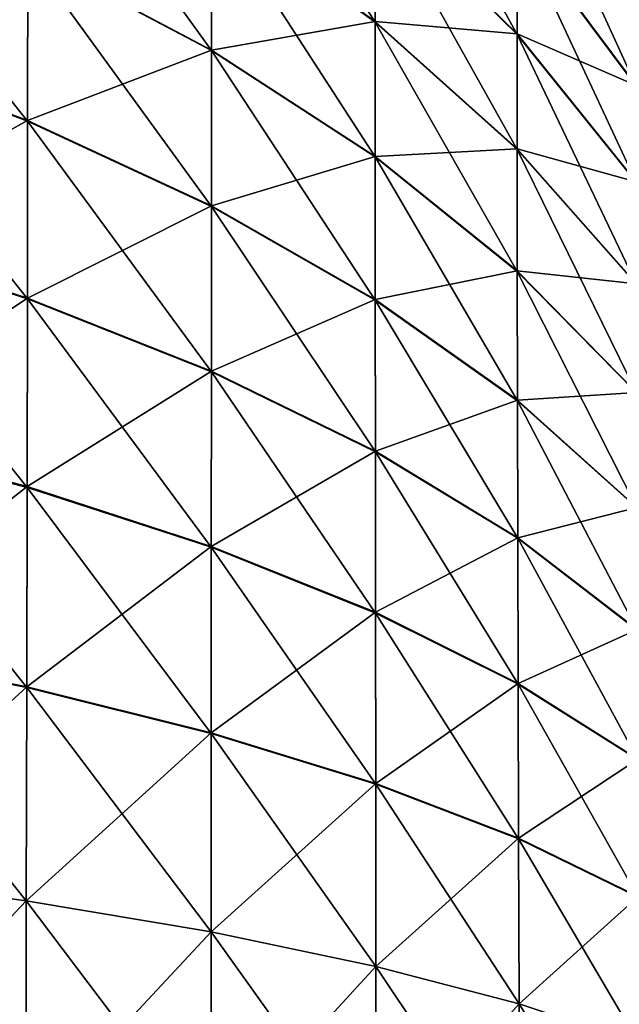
# Model space of a CAD drawing. Header units: metres. Extents: x -2 to 85, y -75 to 75.
# Tile 209 of 230: x 11.179 to 11.526, y 72.923 to 73.492. Entities that reach past the tile are written whole.
import ezdxf

# ---------------------------------------------------------------- set-up
doc = ezdxf.new("R2010")
doc.units = ezdxf.units.M
doc.layers.add('solid_21204500', color=7, linetype='CONTINUOUS')

msp = doc.modelspace()

# ---------------------------------------------------------------- linework, layer by layer
at = {"layer": 'solid_21204500'}
for points in [[(11.384627, 73.490433, -73.814613), (11.290021, 73.558777, -73.911743), (11.290029, 73.638725, -73.850761)], [(11.384598, 73.563866, -73.758606), (11.384627, 73.490433, -73.814613), (11.290029, 73.638725, -73.850761)], [(11.466776, 73.483315, -73.659508), (11.384598, 73.563866, -73.758606), (11.384583, 73.632942, -73.698166)], [(11.466746, 73.545815, -73.604828), (11.466776, 73.483315, -73.659508), (11.384583, 73.632942, -73.698166)], [(11.290009, 73.473915, -73.967834), (11.18379, 73.529976, -74.060791), (11.183869, 73.621185, -74.000511)], [(11.290021, 73.558777, -73.911743), (11.290009, 73.473915, -73.967834), (11.183869, 73.621185, -74.000511)], [(11.535678, 73.45343, -73.505867), (11.466746, 73.545815, -73.604828), (11.466746, 73.604401, -73.546188)], [(11.535678, 73.505486, -73.453758), (11.535678, 73.45343, -73.505867), (11.466746, 73.604401, -73.546188)], [(11.067067, 73.580521, 74.143738), (11.066857, 73.477661, 74.202011), (11.18379, 73.530357, 74.060463)], [(11.183682, 73.433174, -74.115685), (11.066857, 73.477249, -74.20237), (11.067067, 73.580109, -74.144081)], [(11.18379, 73.529976, -74.060791), (11.183682, 73.433174, -74.115685), (11.067067, 73.580109, -74.144081)], [(11.290021, 73.559151, 73.911331), (11.384627, 73.490768, 73.81424), (11.384598, 73.564224, 73.758125)], [(11.384598, 73.564224, 73.758125), (11.466776, 73.483643, 73.659073), (11.466746, 73.546196, 73.604393)], [(11.384598, 73.564224, 73.758125), (11.384627, 73.490768, 73.81424), (11.466776, 73.483643, 73.659073)], [(11.466836, 73.41687, -73.710182), (11.384627, 73.490433, -73.814613), (11.384598, 73.563866, -73.758606)], [(11.466776, 73.483315, -73.659508), (11.466836, 73.41687, -73.710182), (11.384598, 73.563866, -73.758606)], [(11.18379, 73.530357, 74.060463), (11.290009, 73.474274, 73.967537), (11.290021, 73.559151, 73.911331)], [(11.290021, 73.559151, 73.911331), (11.290009, 73.474274, 73.967537), (11.384627, 73.490768, 73.81424)], [(11.384673, 73.412491, -73.866142), (11.290009, 73.473915, -73.967834), (11.290021, 73.558777, -73.911743)], [(11.384627, 73.490433, -73.814613), (11.384673, 73.412491, -73.866142), (11.290021, 73.558777, -73.911743)], [(11.466746, 73.546196, 73.604393), (11.535678, 73.453766, 73.505486), (11.535678, 73.505867, 73.453423)], [(11.466746, 73.546196, 73.604393), (11.466776, 73.483643, 73.659073), (11.535678, 73.453766, 73.505486)], [(11.535719, 73.397881, -73.554451), (11.466776, 73.483315, -73.659508), (11.466746, 73.545815, -73.604828)], [(11.535678, 73.45343, -73.505867), (11.535719, 73.397881, -73.554451), (11.466746, 73.545815, -73.604828)], [(11.066857, 73.477661, 74.202011), (11.183682, 73.433563, 74.115349), (11.18379, 73.530357, 74.060463)], [(11.18379, 73.530357, 74.060463), (11.183682, 73.433563, 74.115349), (11.290009, 73.474274, 73.967537)], [(11.289992, 73.38385, -74.018936), (11.183682, 73.433174, -74.115685), (11.18379, 73.529976, -74.060791)], [(11.290009, 73.473915, -73.967834), (11.289992, 73.38385, -74.018936), (11.18379, 73.529976, -74.060791)], [(11.290009, 73.474274, 73.967537), (11.384673, 73.412819, 73.865868), (11.384627, 73.490768, 73.81424)], [(11.384627, 73.490768, 73.81424), (11.466836, 73.417183, 73.709839), (11.466776, 73.483643, 73.659073)], [(11.384627, 73.490768, 73.81424), (11.384673, 73.412819, 73.865868), (11.466836, 73.417183, 73.709839)], [(11.466928, 73.346352, -73.756798), (11.384673, 73.412491, -73.866142), (11.384627, 73.490433, -73.814613)], [(11.466836, 73.41687, -73.710182), (11.466928, 73.346352, -73.756798), (11.384627, 73.490433, -73.814613)], [(11.466776, 73.483643, 73.659073), (11.535719, 73.39817, 73.55407), (11.535678, 73.453766, 73.505486)], [(11.466776, 73.483643, 73.659073), (11.466836, 73.417183, 73.709839), (11.535719, 73.39817, 73.55407)], [(11.535801, 73.338837, -73.599472), (11.466836, 73.41687, -73.710182), (11.466776, 73.483315, -73.659508)], [(11.535719, 73.397881, -73.554451), (11.535801, 73.338837, -73.599472), (11.466776, 73.483315, -73.659508)], [(11.066857, 73.477661, 74.202011), (11.066589, 73.368553, 74.254105), (11.183682, 73.433563, 74.115349)], [(11.183546, 73.330452, -74.164833), (11.066589, 73.368095, -74.254547), (11.066857, 73.477249, -74.20237)], [(11.183682, 73.433174, -74.115685), (11.183546, 73.330452, -74.164833), (11.066857, 73.477249, -74.20237)], [(11.183682, 73.433563, 74.115349), (11.289992, 73.384216, 74.018623), (11.290009, 73.474274, 73.967537)], [(11.290009, 73.474274, 73.967537), (11.289992, 73.384216, 74.018623), (11.384673, 73.412819, 73.865868)], [(11.384734, 73.329773, -73.913078), (11.289992, 73.38385, -74.018936), (11.290009, 73.473915, -73.967834)], [(11.384673, 73.412491, -73.866142), (11.384734, 73.329773, -73.913078), (11.290009, 73.473915, -73.967834)], [(11.066589, 73.368553, 74.254105), (11.183546, 73.330879, 74.164421), (11.183682, 73.433563, 74.115349)], [(11.183682, 73.433563, 74.115349), (11.183546, 73.330879, 74.164421), (11.289992, 73.384216, 74.018623)], [(11.289972, 73.288277, -74.06469), (11.183546, 73.330452, -74.164833), (11.183682, 73.433174, -74.115685)], [(11.289992, 73.38385, -74.018936), (11.289972, 73.288277, -74.06469), (11.183682, 73.433174, -74.115685)], [(11.289992, 73.384216, 74.018623), (11.384734, 73.330109, 73.912796), (11.384673, 73.412819, 73.865868)], [(11.384673, 73.412819, 73.865868), (11.466927, 73.346649, 73.756546), (11.466836, 73.417183, 73.709839)], [(11.384673, 73.412819, 73.865868), (11.384734, 73.330109, 73.912796), (11.466927, 73.346649, 73.756546)], [(11.466836, 73.417183, 73.709839), (11.535801, 73.339111, 73.599174), (11.535719, 73.39817, 73.55407)], [(11.466836, 73.417183, 73.709839), (11.466927, 73.346649, 73.756546), (11.535801, 73.339111, 73.599174)], [(11.535925, 73.276161, -73.640884), (11.466928, 73.346352, -73.756798), (11.466836, 73.41687, -73.710182)], [(11.535801, 73.338837, -73.599472), (11.535925, 73.276161, -73.640884), (11.466836, 73.41687, -73.710182)], [(11.467051, 73.271507, -73.799255), (11.384734, 73.329773, -73.913078), (11.384673, 73.412491, -73.866142)], [(11.466928, 73.346352, -73.756798), (11.467051, 73.271507, -73.799255), (11.384673, 73.412491, -73.866142)], [(11.183546, 73.330879, 74.164421), (11.289972, 73.288681, 74.064308), (11.289992, 73.384216, 74.018623)], [(11.289992, 73.384216, 74.018623), (11.289972, 73.288681, 74.064308), (11.384734, 73.330109, 73.912796)], [(11.384812, 73.241989, -73.955116), (11.289972, 73.288277, -74.06469), (11.289992, 73.38385, -74.018936)], [(11.384734, 73.329773, -73.913078), (11.384812, 73.241989, -73.955116), (11.289992, 73.38385, -74.018936)], [(11.183376, 73.221474, -74.207718), (11.066258, 73.252296, -74.300056), (11.066589, 73.368095, -74.254547)], [(11.066589, 73.368553, 74.254105), (11.066259, 73.252831, 74.299652), (11.183546, 73.330879, 74.164421)], [(11.183546, 73.330452, -74.164833), (11.183376, 73.221474, -74.207718), (11.066589, 73.368095, -74.254547)], [(11.384734, 73.330109, 73.912796), (11.467051, 73.271812, 73.798996), (11.466927, 73.346649, 73.756546)], [(11.466927, 73.346649, 73.756546), (11.535925, 73.276428, 73.640663), (11.535801, 73.339111, 73.599174)], [(11.466927, 73.346649, 73.756546), (11.467051, 73.271812, 73.798996), (11.535925, 73.276428, 73.640663)], [(11.536094, 73.209648, -73.678596), (11.467051, 73.271507, -73.799255), (11.466928, 73.346352, -73.756798)], [(11.535925, 73.276161, -73.640884), (11.536094, 73.209648, -73.678596), (11.466928, 73.346352, -73.756798)], [(11.066259, 73.252831, 74.299652), (11.183377, 73.221977, 74.207336), (11.183546, 73.330879, 74.164421)], [(11.289947, 73.186882, -74.10463), (11.183376, 73.221474, -74.207718), (11.183546, 73.330452, -74.164833)], [(11.183546, 73.330879, 74.164421), (11.183377, 73.221977, 74.207336), (11.289972, 73.288681, 74.064308)], [(11.289972, 73.288277, -74.06469), (11.289947, 73.186882, -74.10463), (11.183546, 73.330452, -74.164833)], [(11.289972, 73.288681, 74.064308), (11.384812, 73.242355, 73.954765), (11.384734, 73.330109, 73.912796)], [(11.384734, 73.330109, 73.912796), (11.384812, 73.242355, 73.954765), (11.467051, 73.271812, 73.798996)], [(11.467209, 73.192085, -73.83728), (11.384812, 73.241989, -73.955116), (11.384734, 73.329773, -73.913078)], [(11.467051, 73.271507, -73.799255), (11.467209, 73.192085, -73.83728), (11.384734, 73.329773, -73.913078)], [(11.183377, 73.221977, 74.207336), (11.289947, 73.187347, 74.104271), (11.289972, 73.288681, 74.064308)], [(11.289972, 73.288681, 74.064308), (11.289947, 73.187347, 74.104271), (11.384812, 73.242355, 73.954765)], [(11.38491, 73.148865, -73.991806), (11.289947, 73.186882, -74.10463), (11.289972, 73.288277, -74.06469)], [(11.384812, 73.241989, -73.955116), (11.38491, 73.148865, -73.991806), (11.289972, 73.288277, -74.06469)], [(11.467051, 73.271812, 73.798996), (11.536094, 73.209915, 73.678368), (11.535925, 73.276428, 73.640663)], [(11.384812, 73.242355, 73.954765), (11.467209, 73.192421, 73.83696), (11.467051, 73.271812, 73.798996)], [(11.467051, 73.271812, 73.798996), (11.467209, 73.192421, 73.83696), (11.536094, 73.209915, 73.678368)], [(11.53631, 73.139061, -73.712357), (11.467209, 73.192085, -73.83728), (11.467051, 73.271507, -73.799255)], [(11.536094, 73.209648, -73.678596), (11.53631, 73.139061, -73.712357), (11.467051, 73.271507, -73.799255)], [(11.183173, 73.105881, -74.243622), (11.065861, 73.129471, -74.338127), (11.066258, 73.252296, -74.300056)], [(11.066259, 73.252831, 74.299652), (11.065862, 73.129814, 74.337967), (11.183377, 73.221977, 74.207336)], [(11.183376, 73.221474, -74.207718), (11.183173, 73.105881, -74.243622), (11.066258, 73.252296, -74.300056)], [(11.289947, 73.187347, 74.104271), (11.38491, 73.149292, 73.991478), (11.384812, 73.242355, 73.954765)], [(11.384812, 73.242355, 73.954765), (11.38491, 73.149292, 73.991478), (11.467209, 73.192421, 73.83696)], [(11.467404, 73.107826, -73.870461), (11.38491, 73.148865, -73.991806), (11.384812, 73.241989, -73.955116)], [(11.467209, 73.192085, -73.83728), (11.467404, 73.107826, -73.870461), (11.384812, 73.241989, -73.955116)], [(11.065862, 73.129814, 74.337967), (11.183174, 73.106201, 74.243469), (11.183377, 73.221977, 74.207336)], [(11.289917, 73.079323, -74.138069), (11.183173, 73.105881, -74.243622), (11.183376, 73.221474, -74.207718)], [(11.183377, 73.221977, 74.207336), (11.183174, 73.106201, 74.243469), (11.289947, 73.187347, 74.104271)], [(11.289947, 73.186882, -74.10463), (11.289917, 73.079323, -74.138069), (11.183376, 73.221474, -74.207718)], [(11.467209, 73.192421, 73.83696), (11.536309, 73.139359, 73.712074), (11.536094, 73.209915, 73.678368)], [(11.38491, 73.149292, 73.991478), (11.467403, 73.108208, 73.870171), (11.467209, 73.192421, 73.83696)], [(11.467209, 73.192421, 73.83696), (11.467403, 73.108208, 73.870171), (11.536309, 73.139359, 73.712074)], [(11.536576, 73.064178, -73.741814), (11.467404, 73.107826, -73.870461), (11.467209, 73.192085, -73.83728)], [(11.53631, 73.139061, -73.712357), (11.536576, 73.064178, -73.741814), (11.467209, 73.192085, -73.83728)], [(11.183174, 73.106201, 74.243469), (11.289917, 73.07962, 74.137932), (11.289947, 73.187347, 74.104271)], [(11.289947, 73.187347, 74.104271), (11.289917, 73.07962, 74.137932), (11.38491, 73.149292, 73.991478)], [(11.385027, 73.050072, -74.02253), (11.289917, 73.079323, -74.138069), (11.289947, 73.186882, -74.10463)], [(11.38491, 73.148865, -73.991806), (11.385027, 73.050072, -74.02253), (11.289947, 73.186882, -74.10463)], [(11.289917, 73.07962, 74.137932), (11.385027, 73.050346, 74.022408), (11.38491, 73.149292, 73.991478)], [(11.38491, 73.149292, 73.991478), (11.385027, 73.050346, 74.022408), (11.467403, 73.108208, 73.870171)], [(11.467639, 73.01844, -73.898247), (11.385027, 73.050072, -74.02253), (11.38491, 73.148865, -73.991806)], [(11.467404, 73.107826, -73.870461), (11.467639, 73.01844, -73.898247), (11.38491, 73.148865, -73.991806)], [(11.467403, 73.108208, 73.870171), (11.536575, 73.064522, 73.741554), (11.536309, 73.139359, 73.712074)], [(11.065862, 73.129814, 74.337967), (11.065386, 72.998466, 74.368019), (11.183174, 73.106201, 74.243469)], [(11.182931, 72.982582, -74.271759), (11.065386, 72.998474, -74.367943), (11.065861, 73.129471, -74.338127)], [(11.183173, 73.105881, -74.243622), (11.182931, 72.982582, -74.271759), (11.065861, 73.129471, -74.338127)], [(11.065386, 72.998466, 74.368019), (11.182931, 72.982574, 74.271835), (11.183174, 73.106201, 74.243469)], [(11.183174, 73.106201, 74.243469), (11.182931, 72.982574, 74.271835), (11.289917, 73.07962, 74.137932)], [(11.289881, 72.964592, -74.164307), (11.182931, 72.982582, -74.271759), (11.183173, 73.105881, -74.243622)], [(11.289917, 73.079323, -74.138069), (11.289881, 72.964592, -74.164307), (11.183173, 73.105881, -74.243622)], [(11.385027, 73.050346, 74.022408), (11.467639, 73.018692, 73.898132), (11.467403, 73.108208, 73.870171)], [(11.467403, 73.108208, 73.870171), (11.467639, 73.018692, 73.898132), (11.536575, 73.064522, 73.741554)], [(11.536897, 72.984749, -73.766464), (11.467639, 73.01844, -73.898247), (11.467404, 73.107826, -73.870461)], [(11.536576, 73.064178, -73.741814), (11.536897, 72.984749, -73.766464), (11.467404, 73.107826, -73.870461)], [(11.182931, 72.982574, 74.271835), (11.289881, 72.964584, 74.164368), (11.289917, 73.07962, 74.137932)], [(11.289917, 73.07962, 74.137932), (11.289881, 72.964584, 74.164368), (11.385027, 73.050346, 74.022408)], [(11.385167, 72.944695, -74.046638), (11.289881, 72.964592, -74.164307), (11.289917, 73.079323, -74.138069)], [(11.385027, 73.050072, -74.02253), (11.385167, 72.944695, -74.046638), (11.289917, 73.079323, -74.138069)], [(11.467639, 73.018692, 73.898132), (11.536897, 72.98497, 73.766365), (11.536575, 73.064522, 73.741554)], [(11.289881, 72.964584, 74.164368), (11.385167, 72.944687, 74.0467), (11.385027, 73.050346, 74.022408)], [(11.385027, 73.050346, 74.022408), (11.385167, 72.944687, 74.0467), (11.467639, 73.018692, 73.898132)], [(11.46792, 72.923103, -73.920044), (11.385167, 72.944695, -74.046638), (11.385027, 73.050072, -74.02253)], [(11.467639, 73.01844, -73.898247), (11.46792, 72.923103, -73.920044), (11.385027, 73.050072, -74.02253)], [(11.385167, 72.944687, 74.0467), (11.46792, 72.923096, 73.920097), (11.467639, 73.018692, 73.898132)], [(11.467639, 73.018692, 73.898132), (11.46792, 72.923096, 73.920097), (11.536897, 72.98497, 73.766365)], [(11.53728, 72.900024, -73.785789), (11.46792, 72.923103, -73.920044), (11.467639, 73.01844, -73.898247)], [(11.536897, 72.984749, -73.766464), (11.53728, 72.900024, -73.785789), (11.467639, 73.01844, -73.898247)], [(11.182642, 72.849815, -74.29097), (11.06482, 72.857437, -74.388245), (11.065386, 72.998474, -74.367943)], [(11.065386, 72.998466, 74.368019), (11.06482, 72.857292, 74.38839), (11.182931, 72.982574, 74.271835)], [(11.182931, 72.982582, -74.271759), (11.182642, 72.849815, -74.29097), (11.065386, 72.998474, -74.367943)], [(11.06482, 72.857292, 74.38839), (11.182642, 72.849686, 74.291107), (11.182931, 72.982574, 74.271835)], [(11.289839, 72.841049, -74.182236), (11.182642, 72.849815, -74.29097), (11.182931, 72.982582, -74.271759)], [(11.182931, 72.982574, 74.271835), (11.182642, 72.849686, 74.291107), (11.289881, 72.964584, 74.164368)], [(11.289881, 72.964592, -74.164307), (11.289839, 72.841049, -74.182236), (11.182931, 72.982582, -74.271759)], [(11.46792, 72.923096, 73.920097), (11.53728, 72.900017, 73.785835), (11.536897, 72.98497, 73.766365)], [(11.182642, 72.849686, 74.291107), (11.289839, 72.840927, 74.182358), (11.289881, 72.964584, 74.164368)], [(11.385334, 72.831215, -74.063126), (11.289839, 72.841049, -74.182236), (11.289881, 72.964592, -74.164307)], [(11.289881, 72.964584, 74.164368), (11.289839, 72.840927, 74.182358), (11.385167, 72.944687, 74.0467)], [(11.385167, 72.944695, -74.046638), (11.385334, 72.831215, -74.063126), (11.289881, 72.964592, -74.164307)], [(11.289839, 72.840927, 74.182358), (11.385334, 72.831108, 74.06324), (11.385167, 72.944687, 74.0467)], [(11.468256, 72.820427, -73.934937), (11.385334, 72.831215, -74.063126), (11.385167, 72.944695, -74.046638)], [(11.46792, 72.923103, -73.920044), (11.468256, 72.820427, -73.934937), (11.385167, 72.944695, -74.046638)], [(11.385167, 72.944687, 74.0467), (11.385334, 72.831108, 74.06324), (11.46792, 72.923096, 73.920097)], [(11.385334, 72.831108, 74.06324), (11.468256, 72.820328, 73.935043), (11.46792, 72.923096, 73.920097)], [(11.537738, 72.8088, -73.798965), (11.468256, 72.820427, -73.934937), (11.46792, 72.923103, -73.920044)], [(11.53728, 72.900024, -73.785789), (11.537738, 72.8088, -73.798965), (11.46792, 72.923103, -73.920044)], [(11.46792, 72.923096, 73.920097), (11.468256, 72.820328, 73.935043), (11.53728, 72.900017, 73.785835)]]:
    msp.add_3dface(points, dxfattribs=at)

doc.saveas('drawing.dxf')
